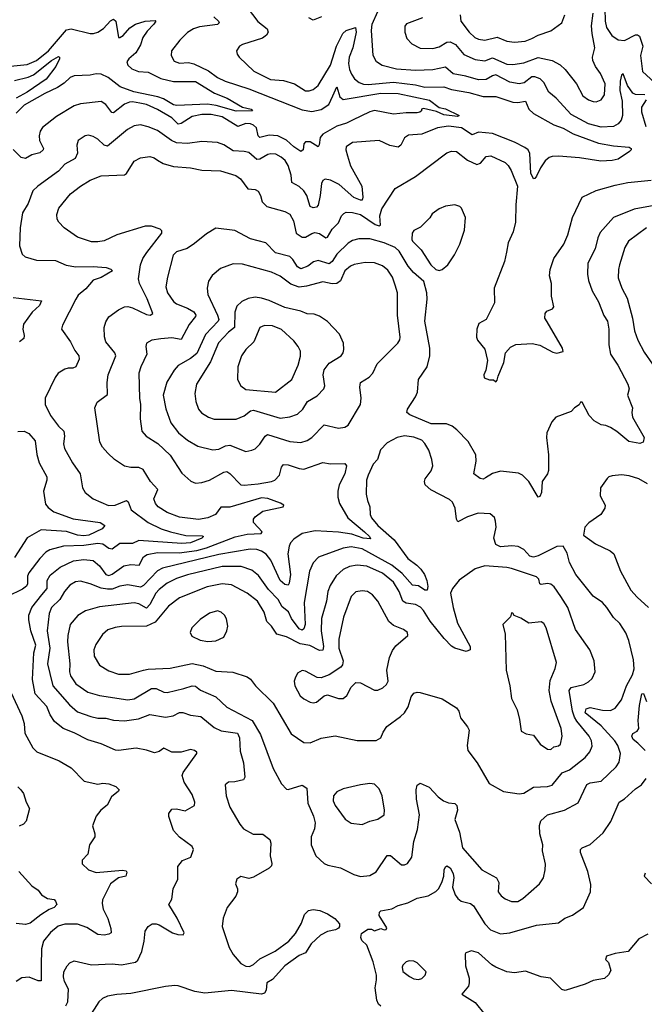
# Model space of a CAD drawing. Extents: x 1954678 to 2060275, y 904822 to 1016299.
# Tile 139 of 256: x 2038148 to 2042120, y 915319 to 921584. Entities that reach past the tile are written whole.
import ezdxf

# ---------------------------------------------------------------- set-up
doc = ezdxf.new("R2010")
doc.units = 0

msp = doc.modelspace()

# ---------------------------------------------------------------- linework, layer by layer
at = {"layer": '0CON20XD'}
for points in [[(2039595, 921661.2), (2039662.9, 921572.9), (2039722.5, 921525), (2039728.6, 921505), (2039716.9, 921485), (2039692.9, 921467.1), (2039565, 921426.7), (2039546.2, 921415), (2039527.5, 921385), (2039530, 921365), (2039544, 921345), (2039637.4, 921257.4), (2039743.2, 921203.2), (2039825, 921196.9), (2039895, 921175.5), (2039965, 921131.5), (2039988.9, 921131.1), (2040015, 921139.4), (2040045, 921164.2), (2040123.7, 921295), (2040161.9, 921415), (2040202, 921495), (2040225, 921514.1), (2040284.2, 921534.2), (2040287.9, 921505), (2040266.8, 921405), (2040242.8, 921345), (2040239.4, 921305), (2040246, 921266), (2040257.9, 921237.9), (2040278.1, 921208.1), (2040305.8, 921185), (2040335, 921174), (2040365, 921171.7), (2040525, 921187.4), (2040665, 921169.4), (2040725, 921154.1), (2040845, 921155.8), (2040895, 921138.7), (2041005, 921120.7), (2041095, 921095.7), (2041175.6, 921094.4), (2041285, 921058.9), (2041315, 921056.6), (2041365, 921065.5), (2041385.4, 921015), (2041415, 920988), (2041544.4, 920915), (2041605, 920892.8), (2041668.4, 920858.4), (2041828.3, 920798.3), (2041925, 920781.1), (2042025, 920773.8), (2042036.4, 920763.6), (2042036.7, 920755), (2042026.7, 920745), (2041955, 920697.3), (2041915, 920687.9), (2041844.3, 920684.3), (2041707.5, 920705), (2041575, 920715.8), (2041533.6, 920713.6), (2041515, 920706.7), (2041490, 920685), (2041459.1, 920640.9), (2041435, 920587.5), (2041425, 920572.5), (2041415, 920570.8), (2041398.3, 920608.3), (2041392.7, 920732.7), (2041382.5, 920755), (2041361.5, 920771.5), (2041295, 920804.8), (2041155, 920859), (2041065, 920869.2), (2041025, 920851.8), (2040958.1, 920895), (2040875, 920906), (2040805, 920895.3), (2040705, 920855.4), (2040621.2, 920848.8), (2040595, 920831.2), (2040571.4, 920785), (2040555, 920773.1), (2040502.6, 920782.6), (2040435, 920814.3), (2040265, 920802.5), (2040224, 920775), (2040222, 920755), (2040232.5, 920717.5), (2040250.8, 920655), (2040323.8, 920525), (2040330.3, 920455), (2040325, 920435.6), (2040314.3, 920435), (2040273.6, 920453.6), (2040180, 920535), (2040125, 920562.1), (2040090.5, 920569.5), (2040075, 920560), (2040067.3, 920542.7), (2040059.4, 920465), (2040045, 920403.8), (2040035, 920391.9), (2040015, 920386.9), (2039995, 920396), (2039973.6, 920465), (2039955.3, 920495), (2039925, 920522.7), (2039878.1, 920548.1), (2039874.5, 920595.5), (2039855.3, 920655.3), (2039837, 920687), (2039810.2, 920710.2), (2039777.4, 920727.4), (2039745, 920731.2), (2039725, 920726.9), (2039675, 920696.6), (2039655, 920695.4), (2039605, 920738.7), (2039575.9, 920745.9), (2039505, 920749.4), (2039445, 920787.3), (2039405, 920802.5), (2039305, 920809.5), (2039215, 920797.1), (2039145, 920800), (2039113.3, 920815), (2039025, 920879.2), (2038965, 920902.9), (2038915, 920914.5), (2038875, 920907.5), (2038832.9, 920885), (2038705, 920778.5), (2038685, 920784.5), (2038645, 920822.9), (2038615, 920841.1), (2038585, 920850), (2038565, 920845.6), (2038519.2, 920815), (2038511.9, 920785), (2038515.5, 920735), (2038499.8, 920700.2), (2038435, 920665.5), (2038395, 920620), (2038262.9, 920525), (2038231.9, 920495), (2038201.1, 920415), (2038164.7, 920355.3), (2038149.7, 920259.7)], [(2042123.3, 921105), (2042065, 921107.2), (2042047.1, 921117.1), (2042012.9, 921165), (2041985, 921238.8), (2041975, 921230), (2041966.3, 921193.7), (2041965, 921134.2), (2041980.5, 921065), (2041982.2, 920975), (2041972.9, 920945), (2041955, 920920.5), (2041925, 920904.5), (2041845, 920900.9), (2041765, 920920.9), (2041655, 920980.7), (2041560, 921085), (2041513.3, 921123.3), (2041482.1, 921185), (2041457, 921207), (2041425, 921220.8), (2041405, 921221.2), (2041357.1, 921182.9), (2041324, 921176), (2041265, 921185.8), (2041175, 921232.2), (2041155, 921227.3), (2041115, 921204.1), (2041065, 921201.4), (2040985.6, 921225.6), (2040905, 921239.3), (2040855, 921282.7), (2040775, 921264.6), (2040665, 921260), (2040545, 921269.5), (2040453, 921293), (2040417.5, 921315), (2040395.5, 921355), (2040385.3, 921514.7), (2040388.7, 921555), (2040425.2, 921635)], [(2040708.6, 921595), (2040607, 921557), (2040598, 921542), (2040597.1, 921505), (2040610, 921465), (2040640.9, 921430.9), (2040695, 921403.6), (2040775, 921400), (2040815, 921412.2), (2040865, 921441.8), (2040885, 921443.2), (2040918.8, 921425), (2040972, 921362), (2041045, 921330), (2041105, 921322.5), (2041155, 921340.8), (2041245, 921301.6), (2041285, 921298.2), (2041355, 921309.3), (2041445, 921343.3), (2041534.7, 921324.7), (2041586.1, 921296.1), (2041617.8, 921267.8), (2041689.4, 921175), (2041730.2, 921100.2), (2041765, 921074.5), (2041795, 921063.5), (2041815, 921061.5), (2041845, 921074.4), (2041867.5, 921105), (2041870.4, 921175), (2041841.5, 921241.5), (2041810, 921285), (2041792.2, 921325), (2041791.1, 921345), (2041805.5, 921405), (2041788, 921495), (2041785.2, 921545.2), (2041795.8, 921625)], [(2041869.8, 921655), (2041871.7, 921575), (2041880.5, 921535), (2041914.1, 921484.1), (2041955, 921455.4), (2041995, 921452.5), (2042065, 921487.9), (2042077.8, 921487.8), (2042089.2, 921479.2), (2042111.1, 921415), (2042096.4, 921355), (2042108.1, 921255), (2042185.2, 921185.2)], [(2038025, 921281.6), (2038195, 921298.6), (2038255, 921324.3), (2038331.6, 921385), (2038445, 921520.3), (2038475.7, 921525.7), (2038595, 921495.3), (2038616.2, 921495), (2038644.8, 921505.2), (2038681.2, 921528.8), (2038725, 921575.8), (2038745, 921588), (2038759.2, 921575), (2038775, 921470), (2038785, 921470), (2038805, 921484), (2038848.7, 921531.3), (2038884.8, 921555.2), (2038945, 921574.7), (2039008.8, 921578.8), (2039012.5, 921575), (2039000.8, 921555), (2038958.9, 921511.1), (2038930.3, 921469.7), (2038915.5, 921424.5), (2038886.7, 921373.3), (2038841.8, 921335), (2038829.6, 921315), (2038835.5, 921295), (2038861.8, 921271.8), (2038904, 921255), (2038965, 921249.4), (2039045, 921210.4), (2039125, 921190.2), (2039265, 921190.4), (2039387.2, 921117.2), (2039466.2, 921085), (2039565, 921028), (2039620, 921015), (2039627.5, 921005), (2039525, 921002.5), (2039398.2, 921038.2), (2039342.7, 921047.3), (2039147, 921037), (2039125, 921041.8), (2039061.2, 921081.2), (2039026.7, 921093.3), (2038874.3, 921124.3), (2038786.5, 921156.5), (2038710.9, 921215), (2038665, 921237.5), (2038635, 921240), (2038595, 921231.2), (2038493.2, 921226.8), (2038468.1, 921215), (2038430.2, 921179.8), (2038387.9, 921152.1), (2038306.7, 921115), (2038175, 921040.3), (2038125, 920990)], [(2039382.7, 921602.7), (2039412.5, 921575), (2039417, 921563), (2039405, 921553.5), (2039292.2, 921537.8), (2039253.3, 921525), (2039215, 921502), (2039167, 921453), (2039113.8, 921385), (2039111.2, 921355), (2039130.9, 921320.9), (2039165, 921307.1), (2039220.9, 921310.9), (2039255, 921302.5), (2039347.8, 921257.8), (2039405, 921216.1), (2039455, 921193.4), (2039605, 921143.8), (2039945, 921009.8), (2040005, 921000.7), (2040065, 921012.8), (2040113, 921045), (2040139.8, 921100.2), (2040165, 921156.2), (2040183.2, 921093.2), (2040205, 921075.2), (2040445, 921115.6), (2040555.8, 921114.2), (2040755, 921072.1), (2040815, 921026), (2040855, 921015.7), (2040942.5, 920975), (2040933, 920967), (2040845, 920979.2), (2040798.8, 920998.8), (2040715, 921018.8), (2040702.5, 921015), (2040702.5, 921005), (2040692.5, 920995), (2040675, 920990.5), (2040605, 920991), (2040525, 920982.5), (2040405, 921005.3), (2040375, 920997.5), (2040264.4, 920945), (2040225.8, 920925), (2040165, 920906.2), (2040075, 920856.5), (2040059.7, 920835), (2040052.6, 920787.4), (2040045, 920775.8), (2039995, 920806.8), (2039965, 920807.8), (2039955.4, 920794.6), (2039950, 920755), (2039935, 920745.4), (2039890.8, 920775), (2039845, 920818), (2039790, 920845), (2039735, 920850.2), (2039674.2, 920834.2), (2039664.1, 920845), (2039653.8, 920895), (2039635, 920913.8), (2039615, 920922.2), (2039585, 920923.9), (2039535, 920903.3), (2039435, 920965.7), (2039365, 920980.8), (2039305, 920981.4), (2039245, 920968.1), (2039175, 920922.5), (2039155, 920920), (2039115, 920959.2), (2039025, 921012.4), (2038955, 921043.9), (2038912.2, 921052.2), (2038865, 921062.1), (2038845, 921059.7), (2038815, 921045.4), (2038745, 920991.8), (2038733.5, 920993.5), (2038694.6, 921044.6), (2038665, 921062.9), (2038535, 921047.5), (2038495, 921035.5), (2038381.9, 920968.1), (2038292.8, 920897.2), (2038277.5, 920875), (2038270.8, 920845), (2038274.4, 920815), (2038298.9, 920765), (2038296.7, 920755), (2038275, 920737.1), (2038225, 920723.6), (2038185, 920701.5), (2038157.4, 920707.4), (2038105, 920758.1)], [(2040067, 921603), (2040015, 921581.2), (2039986.7, 921595)], [(2040948.2, 921615), (2040953.1, 921575), (2041007.3, 921505), (2041041.5, 921471.5), (2041065, 921459.2), (2041105, 921453.1), (2041185, 921472.3), (2041245, 921446.6), (2041295, 921440), (2041362.4, 921447.6), (2041405.7, 921464.3), (2041445, 921486.2), (2041526.8, 921513.2), (2041595.3, 921564.7), (2041615.4, 921615)], [(2038115, 921196.8), (2038201.4, 921218.6), (2038236.4, 921233.6), (2038349.2, 921325), (2038395, 921350), (2038401.2, 921345), (2038400, 921335), (2038376.9, 921285), (2038316.7, 921205), (2038195, 921122.9), (2038125, 921084.5)], [(2042132.6, 920902.6), (2042104.4, 920995), (2042105, 921027.1), (2042134.7, 921075)], [(2038440.9, 915309.1), (2038453.2, 915335), (2038457.3, 915415), (2038432.2, 915465), (2038425.7, 915495), (2038428, 915525), (2038448.8, 915565), (2038466, 915584), (2038495, 915596), (2038605, 915570), (2038735, 915576.5), (2038795, 915571.5), (2038885, 915586.9), (2038899.4, 915600.6), (2038923.5, 915655), (2038939.8, 915720.2), (2038944.6, 915785.4), (2038965.5, 915814.5), (2038989.4, 915830.6), (2039015, 915832.2), (2039035, 915825.5), (2039118.6, 915775), (2039153.4, 915763.4), (2039187.5, 915762.5), (2039194.2, 915775), (2039148.4, 915868.4), (2039096.2, 915955), (2039115, 915987.5), (2039124.4, 916055), (2039152.5, 916115), (2039153.2, 916196.8), (2039184, 916235), (2039236.7, 916255), (2039253.3, 916305), (2039243.9, 916323.9), (2039163.8, 916383.8), (2039125.8, 916425), (2039096.2, 916515), (2039096.1, 916533.9), (2039115, 916560), (2039145, 916562.2), (2039199.4, 916550.6), (2039258.8, 916585), (2039261.4, 916605), (2039245.6, 916655), (2039192.8, 916732.8), (2039181.9, 916775), (2039187.8, 916795), (2039274, 916915), (2039273.9, 916923.9), (2039260, 916935), (2039235, 916940), (2039175, 916922.9), (2039115, 916924.5), (2039065, 916948.8), (2039035, 916928), (2039005, 916919.2), (2038955, 916936.9), (2038889.3, 916949.3), (2038775, 916933.3), (2038756.4, 916936.4), (2038665, 916976.5), (2038581.5, 917001.5), (2038495, 917046.2), (2038425, 917073.6), (2038369.2, 917119.2), (2038341.9, 917161.9), (2038320, 917215), (2038246.9, 917295), (2038228.2, 917385), (2038236.5, 917555), (2038249.6, 917605), (2038219.2, 917695), (2038205.4, 917765), (2038205.4, 917795), (2038225.4, 917845), (2038288.4, 917925), (2038321.9, 917965), (2038323.1, 918015), (2038341.3, 918048.7), (2038405, 918100), (2038489, 918141), (2038555, 918150), (2038615, 918142.5), (2038655, 918108.9), (2038694.7, 918055), (2038715, 918048.1), (2038735, 918055.8), (2038810.4, 918109.6), (2038855, 918117.5), (2038906.4, 918113.6), (2038935, 918167.1), (2038958, 918182), (2039025, 918193.3), (2039162.9, 918192.9), (2039275, 918206.9), (2039335.9, 918224.1), (2039517.2, 918292.8), (2039595, 918309.6), (2039684.3, 918315.7), (2039688.9, 918325), (2039665, 918353.8), (2039635.5, 918385), (2039635.4, 918405), (2039645, 918421.5), (2039695, 918456.6), (2039822.5, 918485), (2039826.7, 918495), (2039807.2, 918507.2), (2039725, 918537.2), (2039685, 918542.4), (2039485, 918481.8), (2039426.8, 918483.2), (2039393.6, 918435), (2039345, 918413.6), (2039285, 918404.2), (2039165, 918418.2), (2039085, 918447.5), (2039028.9, 918485), (2039010.5, 918505), (2039001.5, 918535), (2039025.6, 918595), (2038980, 918645), (2038932.9, 918722.9), (2038905, 918733.8), (2038854.5, 918734.5), (2038815, 918744.2), (2038750.8, 918785), (2038708.6, 918825), (2038674.3, 918865), (2038658.1, 918895), (2038626, 919115), (2038640.3, 919149.7), (2038705, 919200), (2038703.5, 919275), (2038709.5, 919325), (2038758.9, 919445), (2038752.5, 919465), (2038695.6, 919535), (2038686.4, 919566.4), (2038685.5, 919625), (2038695, 919661.2), (2038715, 919692.9), (2038775, 919737.9), (2038815, 919757.9), (2038835, 919759.2), (2038865, 919751.1), (2038955, 919707.7), (2038977.5, 919705), (2038994.2, 919715), (2038958.7, 919808.7), (2038910.6, 919905), (2038903.1, 919935), (2038916.1, 920025), (2038931.8, 920065), (2038956.5, 920103.5), (2039050.6, 920225), (2039051.4, 920241.4), (2039041.9, 920251.9), (2038985, 920270), (2038945, 920270), (2038765.4, 920214.6), (2038685, 920177.1), (2038645, 920169.5), (2038605, 920171.1), (2038515, 920200), (2038429.7, 920259.7), (2038395.5, 920295.5), (2038385.8, 920315), (2038383.1, 920345), (2038396.9, 920385), (2038470.6, 920475), (2038535, 920525.6), (2038595, 920561.9), (2038665, 920590.6), (2038815, 920597.1), (2038827.5, 920605), (2038875.6, 920684.4), (2038915, 920705.7), (2038975, 920712.9), (2039003.3, 920705), (2039025, 920690), (2039059.2, 920669.2), (2039125, 920649.5), (2039235, 920641.5), (2039305, 920626.8), (2039425, 920622.9), (2039523, 920593), (2039551.1, 920571.1), (2039598.3, 920508.3), (2039645, 920502.5), (2039665, 920492), (2039679.4, 920465), (2039690, 920425), (2039718.6, 920395), (2039835, 920363.8), (2039865, 920346.7), (2039889.2, 920305), (2039905.3, 920225.3), (2039945, 920199.6), (2039965, 920200.4), (2040005, 920224.5), (2040025, 920229.6), (2040055, 920223.8), (2040095, 920195.5), (2040105, 920200), (2040135, 920250.5), (2040175, 920292.2), (2040195, 920335.7), (2040208.5, 920351.5), (2040225, 920359.1), (2040265, 920358), (2040315, 920344.2), (2040408.7, 920281.3), (2040435, 920272.1), (2040442.6, 920277.4), (2040437.9, 920335), (2040450.1, 920379.9), (2040535, 920508.8), (2040665, 920585.7), (2040865, 920736.5), (2040895, 920747.8), (2040925, 920744.4), (2040995, 920690.5), (2041055, 920663.5), (2041079.4, 920670.6), (2041115, 920712.5), (2041145, 920717.1), (2041235, 920675.6), (2041255, 920657.1), (2041274.4, 920625), (2041313.8, 920525), (2041302.5, 920405), (2041301.4, 920295), (2041286.9, 920235), (2041254.4, 920165), (2041244.4, 920105.6), (2041230.6, 920045), (2041165.8, 919875), (2041167.3, 919782.7), (2041115, 919676.7), (2041068.3, 919651.7), (2041056.2, 919615), (2041053, 919563), (2041060, 919545), (2041105, 919487.5), (2041122.9, 919415), (2041112.5, 919355), (2041100, 919325), (2041102.5, 919305), (2041135, 919293.3), (2041161.7, 919291.7), (2041175, 919280), (2041185, 919290), (2041190, 919315), (2041227.2, 919402.8), (2041238.1, 919465), (2041269.7, 919500.3), (2041303, 919517), (2041406.1, 919523.9), (2041455, 919512.5), (2041537.7, 919467.7), (2041565, 919462.5), (2041605, 919472.5), (2041599.2, 919495), (2041501.7, 919661.7), (2041487.1, 919685), (2041490, 919715), (2041501.3, 919728.7), (2041536.7, 919745), (2041543.9, 919756.1), (2041530, 919825), (2041529.2, 919905), (2041517.1, 919955), (2041521.4, 919995), (2041545.8, 920065), (2041609.2, 920155), (2041633.1, 920215), (2041664.6, 920325.4), (2041726.1, 920453.9), (2041815, 920496.7), (2041935, 920530), (2042015, 920548.5), (2042165, 920562.2)], [(2040815, 919988.8), (2040835, 919993.8), (2040871.2, 920025), (2040912.1, 920087.9), (2040946.2, 920155), (2040976, 920245), (2040982.5, 920325), (2040957.5, 920385), (2040946.1, 920396.1), (2040915, 920406.2), (2040855, 920396.7), (2040815, 920381.2), (2040770.8, 920349.2), (2040755.8, 920324.2), (2040697, 920263), (2040655, 920242.5), (2040643.6, 920226.4), (2040641.2, 920185), (2040646.2, 920175), (2040700.5, 920120.5), (2040762.5, 920025), (2040795, 919993.8), (2040815, 919988.8)], [(2042252.5, 920415), (2042055, 920379.2), (2041925, 920324.4), (2041840.6, 920229.4), (2041824.4, 920195), (2041808.8, 920125), (2041761.9, 920035), (2041758.9, 919965), (2041764.4, 919925), (2041789.1, 919859.1), (2041829.5, 919789.5), (2041862.8, 919702.8), (2041885.5, 919665.5), (2041895.6, 919615), (2041894.3, 919515.7), (2041904.4, 919455), (2041951.9, 919385), (2042015.7, 919265), (2042024, 919235), (2042013.8, 919195), (2042046.2, 919115), (2042042, 919085)], [(2038149.7, 920259.7), (2038145.6, 920145), (2038162.5, 920092.5), (2038183.3, 920075), (2038255, 920054.3), (2038375, 920051.9), (2038442.8, 920022.8), (2038505, 920011.5), (2038614.2, 920014.2), (2038696.9, 920006.9), (2038727.3, 919997.3), (2038737.5, 919985), (2038665, 919943.1), (2038615, 919927.1), (2038568.3, 919871.7), (2038519.8, 919830.2), (2038505, 919806), (2038419.1, 919640.9), (2038413.8, 919615), (2038470.6, 919535), (2038498.9, 919478.9), (2038524.3, 919445), (2038525.6, 919425), (2038503.8, 919375), (2038485, 919366.9), (2038455, 919367.8), (2038435, 919361.4), (2038392, 919335), (2038372.5, 919307.5), (2038310, 919175), (2038310, 919135), (2038344.4, 919065), (2038395, 918997.1), (2038427.5, 918965), (2038432.9, 918935), (2038426.9, 918885), (2038433.1, 918855), (2038483.1, 918765), (2038533.1, 918695), (2038548, 918605), (2038565, 918576.2), (2038615.8, 918535), (2038713, 918493), (2038754.7, 918494.7), (2038826.7, 918525), (2038836.9, 918516.9), (2038855.7, 918465), (2038965, 918384.6), (2039047.8, 918345), (2039106.3, 918326.3), (2039205, 918301.9), (2039309.2, 918299.2), (2039316.2, 918295), (2039305, 918284.6), (2039235, 918255.3), (2039178.4, 918251.6), (2038905, 918269.6), (2038865, 918250.7), (2038785, 918250.8), (2038735, 918215.5), (2038715, 918220.4), (2038676.1, 918246.1), (2038645, 918250.5), (2038555, 918238.2), (2038426.7, 918233.3), (2038339.5, 918210.5), (2038314.8, 918195.2), (2038275.2, 918154.8), (2038206.1, 918065), (2038196.5, 918043.5), (2038197.6, 917995), (2038191.1, 917978.9), (2038165, 917960.4), (2038070.8, 917915)], [(2042042, 919085), (2042046, 919055), (2042118.8, 918925), (2042113.6, 918896.4), (2042091.7, 918888.3), (2042021.1, 918901.1), (2041945, 918964.4), (2041905, 918990), (2041875, 919002.2), (2041845, 919005.8), (2041802.4, 919032.4), (2041770, 919065), (2041725, 919150), (2041715, 919150), (2041705, 919132.5), (2041676.1, 919113.9), (2041655, 919091.2), (2041556.7, 919055), (2041531.2, 919025), (2041501.2, 918955), (2041498, 918925), (2041510, 918815), (2041510, 918715), (2041504, 918695), (2041471.2, 918645), (2041465.7, 918575), (2041455, 918551.2), (2041445, 918546.7), (2041385.5, 918645.5), (2041346.2, 918685), (2041319.7, 918699.7), (2041205, 918712), (2041155, 918697.1), (2041110.7, 918669.3), (2041095, 918661.4), (2041075.6, 918665.6), (2041036, 918695), (2041051.1, 918775), (2041049.4, 918815), (2040999.3, 918899.3), (2040928, 918975), (2040897.8, 918997.8), (2040862.8, 919012.8), (2040765, 919013.2), (2040629.8, 919069.8), (2040610, 919085), (2040614, 919105), (2040666, 919185), (2040677.5, 919215), (2040684, 919295), (2040739.4, 919375), (2040755.7, 919445), (2040756.9, 919495), (2040725.4, 919665), (2040738.9, 919805), (2040736.4, 919846.4), (2040717.8, 919917.8), (2040652.9, 919975), (2040618.2, 920015), (2040560.1, 920110.1), (2040535.3, 920135.3), (2040465.8, 920165), (2040375, 920189.1), (2040305, 920190.4), (2040265, 920178.5), (2040237.7, 920162.3), (2040165, 920091.8), (2040134.4, 920045.6), (2040115, 920030.4), (2040045, 920052.5), (2040017, 920043), (2039979.4, 920015), (2039935, 919999.3), (2039915, 920011.5), (2039885, 920057.3), (2039865, 920076.2), (2039775, 920101.5), (2039713.4, 920163.4), (2039615, 920188.8), (2039515, 920241.8), (2039395, 920257.5), (2039335, 920220.8), (2039259.8, 920160.2), (2039212.4, 920127.6), (2039145, 920106.5), (2039124.3, 920085), (2039086.7, 919945), (2039076.7, 919885), (2039087.8, 919845), (2039125, 919791.9), (2039145.3, 919775.3), (2039215, 919747.9), (2039254.4, 919725), (2039268.8, 919705), (2039266.4, 919695), (2039226.4, 919643.6), (2039175, 919548.2), (2039115, 919558.8), (2039045, 919554.4), (2038987.5, 919545), (2038955, 919526.7), (2038950, 919505), (2038956.4, 919455), (2038917.5, 919375), (2038905.4, 919334.6), (2038910.4, 919175), (2038916.9, 919135), (2038914.4, 919045), (2038924.3, 918965), (2038952.5, 918935), (2039027.1, 918887.1), (2039103.7, 918813.7), (2039179.1, 918699.1), (2039237, 918647), (2039266.1, 918636.1), (2039305, 918639.2), (2039355, 918654.3), (2039445, 918705.5), (2039465, 918709.1), (2039485, 918696.5), (2039555, 918625.5), (2039575, 918621.8), (2039665, 918631.6), (2039750, 918645), (2039771.4, 918655), (2039800.5, 918685), (2039812.5, 918737.5), (2039826.4, 918753.6), (2039855, 918752.7), (2039925, 918727.7), (2039955, 918724.6), (2040075, 918767.1), (2040125, 918758.9), (2040215, 918759.2), (2040226.7, 918745), (2040216.5, 918695), (2040180.4, 918625), (2040172.1, 918585), (2040171.2, 918545), (2040181.8, 918505), (2040233.8, 918413.8), (2040341.2, 918325), (2040372.5, 918295), (2040378.3, 918281.7), (2040331.2, 918285), (2040259.6, 918309.6), (2040175, 918323.7), (2040027.8, 918332.2), (2039943.8, 918315), (2039890.9, 918279.1), (2039869.4, 918255), (2039860.9, 918235), (2039852.2, 918185), (2039869.5, 918055), (2039862, 917998), (2039855, 917985.8), (2039835, 917990.4), (2039805, 918015.5), (2039744.7, 918145), (2039715, 918182.5), (2039685, 918203.4), (2039655, 918212.9), (2039613.8, 918216.2), (2039415, 918180.2), (2039056, 918094), (2039023.6, 918076.4), (2038935, 917983.2), (2038915, 917973.2), (2038835, 917988.6), (2038785, 917979.7), (2038735, 917961.1), (2038705, 917960.3), (2038665, 917967.5), (2038595, 917995.4), (2038535, 918010.9), (2038503.3, 918006.7), (2038466.7, 917986.7), (2038433.2, 917946.8), (2038403.8, 917895), (2038350, 917845), (2038335.3, 917805), (2038323.2, 917695), (2038338.5, 917585), (2038324.7, 917485), (2038338.8, 917425), (2038358.9, 917345), (2038465, 917224.6), (2038515, 917180.4), (2038600.6, 917150.6), (2038645, 917139.1), (2038695, 917138.9), (2038745, 917126.2), (2038815, 917122.9), (2038904.1, 917135.9), (2038975, 917162.5), (2039075, 917146.8), (2039124.7, 917155.3), (2039165, 917175.5), (2039185, 917176.4), (2039235, 917160), (2039300, 917150), (2039385, 917081.1), (2039428.5, 917058.5), (2039532, 917045), (2039544.6, 917015), (2039549.8, 916929.8), (2039571.5, 916855), (2039579.4, 916765), (2039571.4, 916748.6), (2039515.7, 916735.7), (2039475, 916731.9), (2039454.4, 916715), (2039460.6, 916645), (2039483.8, 916573.8), (2039547.5, 916465), (2039571.2, 916435), (2039632.1, 916402.1), (2039695, 916402.5), (2039738.7, 916368.7), (2039745.7, 916344.3), (2039740, 916265), (2039751.4, 916215), (2039748.5, 916201.5), (2039734, 916185), (2039635, 916129.2), (2039605, 916120), (2039555, 916132.9), (2039528, 916115), (2039520.8, 916085), (2039533.3, 916055), (2039533.3, 916035), (2039522.3, 916007.7), (2039468, 915935), (2039442.1, 915867.9), (2039434.4, 915815), (2039480.7, 915680.7), (2039505, 915636.7), (2039555, 915579.2), (2039585, 915561.4), (2039609.1, 915560.9), (2039635, 915572.9), (2039675, 915608.1), (2039772.8, 915657.2), (2039858.7, 915721.3), (2039900.9, 915769.1), (2039940, 915835), (2039958.8, 915891.2), (2039985, 915916.2), (2040015, 915922), (2040057.3, 915917.3), (2040105.9, 915895.9), (2040152.5, 915865), (2040181.7, 915831.7), (2040182.5, 915815), (2040175, 915803.3), (2040157, 915793), (2040105, 915783.1), (2040061.3, 915758.7), (2040001.2, 915705), (2039965, 915647.5), (2039925, 915630), (2039835, 915563.8), (2039755, 915476.7), (2039720, 915455), (2039715, 915410), (2039705, 915390), (2039685, 915384.2), (2039495, 915408.1), (2039325, 915390.6), (2039261.1, 915401.1), (2039155, 915437.5), (2039135, 915438.6), (2039075, 915433.1), (2038855, 915388.2), (2038765, 915382.5), (2038705, 915370.6), (2038675, 915355.6), (2038651.9, 915335), (2038524.1, 915135.9)], [(2042135, 920260), (2042020, 920175), (2041996.3, 920133.7), (2041963.6, 920025), (2041956.4, 919995), (2041955, 919942.5), (2041976.4, 919875), (2042011.7, 919811.7), (2042044.6, 919685), (2042057.9, 919605), (2042078.8, 919545), (2042119.1, 919469.1), (2042225.3, 919315.3)], [(2039585, 918836.7), (2039625, 918844.4), (2039645, 918854.3), (2039675, 918882.9), (2039708.9, 918935), (2039723.3, 918945), (2039865, 918899.7), (2039935, 918894.6), (2039975, 918907.1), (2040004.7, 918925.3), (2040085, 919006.9), (2040175, 918984.2), (2040215, 918990.8), (2040236, 919005), (2040315.7, 919135), (2040320.5, 919175), (2040311.5, 919245), (2040314.6, 919275.4), (2040371.2, 919308.8), (2040394.2, 919335.8), (2040422, 919395), (2040552.5, 919525), (2040565, 919546.7), (2040568.5, 919565), (2040549.6, 919705), (2040549.6, 919845), (2040534.7, 919894.7), (2040518.8, 919945), (2040489.6, 919989.6), (2040455, 920018.2), (2040405, 920036.8), (2040345, 920038.8), (2040275, 920025.3), (2040251.9, 920015), (2040216.2, 919985), (2040187.8, 919922.2), (2040165.5, 919904.5), (2040135, 919903.2), (2040075, 919915.4), (2039971.7, 919888.3), (2039925, 919882.8), (2039872, 919902), (2039805, 919952.7), (2039748.5, 919978.5), (2039565, 920027.5), (2039505, 920030), (2039425, 920000.8), (2039372.8, 919957.2), (2039348.7, 919921.3), (2039340.5, 919875), (2039343.5, 919835), (2039405, 919702.9), (2039413.6, 919676.4), (2039409.1, 919665), (2039329.1, 919580.9), (2039275, 919459.6), (2039235, 919428.9), (2039155.3, 919384.7), (2039129.4, 919355), (2039082.7, 919277.3), (2039060.4, 919195), (2039078, 919108), (2039108.7, 919018.7), (2039158.5, 918955), (2039215, 918908.5), (2039280.8, 918870.8), (2039375, 918847.9), (2039415, 918852.3), (2039457, 918873), (2039485, 918876.2), (2039585, 918836.7)], [(2038105, 919817.1), (2038285.7, 919795.7), (2038274.4, 919765), (2038226.4, 919723.6), (2038172.7, 919647.3), (2038166.5, 919615), (2038175.6, 919575), (2038174, 919555), (2038145.4, 919534.6)], [(2039525, 919043.3), (2039575, 919064.5), (2039615.7, 919094.3), (2039635, 919098.6), (2039805, 919049.6), (2039865, 919056.2), (2039915, 919073.8), (2039948.8, 919105), (2039978.1, 919155), (2040039.3, 919190.7), (2040082.5, 919235), (2040088.1, 919255), (2040077.1, 919325), (2040085, 919355.8), (2040115, 919397.8), (2040192.5, 919445), (2040205.5, 919464.5), (2040209.4, 919485), (2040206.3, 919526.3), (2040182.2, 919582.2), (2040104.4, 919664.4), (2040055, 919697.5), (2040020.9, 919710.9), (2039975, 919711.5), (2039935, 919729.1), (2039835, 919752.1), (2039735, 919797.1), (2039685, 919812.5), (2039645, 919817.5), (2039600.2, 919809.8), (2039559.4, 919790.6), (2039528.8, 919761.2), (2039516.7, 919723.3), (2039513.9, 919625), (2039476.1, 919595), (2039412.1, 919527.9), (2039362, 919408), (2039272.5, 919265), (2039261.1, 919205), (2039268.6, 919155), (2039285.8, 919105), (2039303.6, 919083.6), (2039348.8, 919055), (2039385, 919043.3), (2039525, 919043.3)], [(2039775, 919214.4), (2039878.5, 919295), (2039917.7, 919385), (2039933, 919443), (2039933.1, 919475), (2039919.4, 919505), (2039891.7, 919541.7), (2039812.1, 919612.1), (2039755, 919635.4), (2039705, 919638.6), (2039674.2, 919625), (2039636.7, 919535), (2039586.9, 919485), (2039558.1, 919445), (2039535.7, 919375), (2039532.5, 919295), (2039555, 919253.8), (2039585, 919231.9), (2039775, 919214.4)], [(2038135, 918963.1), (2038175, 918965.5), (2038205, 918951.4), (2038245.6, 918905), (2038256.6, 918816.6), (2038271.5, 918765), (2038320.5, 918675), (2038320, 918655), (2038299.1, 918585), (2038311.2, 918501.2), (2038329.3, 918479.3), (2038365, 918452.7), (2038487.9, 918407.9), (2038658.8, 918385), (2038688.8, 918365), (2038671.2, 918345), (2038586.5, 918305), (2038555, 918299), (2038515, 918304.5), (2038445, 918328.4), (2038285, 918337.8), (2038195, 918287.5), (2038115, 918162.2)], [(2041275, 915973.3), (2041315, 915974.5), (2041348.3, 915991.7), (2041453.2, 916086.8), (2041478.6, 916125), (2041490.6, 916175), (2041492.1, 916212.1), (2041472.9, 916295), (2041475.6, 916335), (2041456.5, 916405), (2041453.6, 916456.4), (2041462.8, 916487.2), (2041505, 916525.6), (2041613.8, 916555), (2041699.1, 916600.9), (2041755, 916716.9), (2041775, 916728.2), (2041845, 916738.1), (2041940.5, 916829.5), (2041960.2, 916859.8), (2041968.8, 916915), (2041951.3, 916965), (2041933.3, 916995), (2041845, 917091.6), (2041745, 917173.5), (2041751.5, 917198.5), (2041776.9, 917206.9), (2041855, 917190.8), (2041905, 917188.1), (2041935.4, 917204.6), (2041975, 917256), (2042006.1, 917345), (2042046.2, 917415), (2042055.9, 917454.1), (2042051.8, 917511.8), (2042020.9, 917635), (2042002.6, 917682.6), (2041965, 917741.2), (2041925, 917780), (2041883, 917843), (2041853.8, 917875), (2041795, 917916.2), (2041685, 918054.2), (2041645, 918130), (2041629.1, 918189.1), (2041603.8, 918233.8), (2041565, 918232.5), (2041446.3, 918173.7), (2041415, 918164.2), (2041391.4, 918171.4), (2041354.1, 918214.1), (2041318.1, 918231.9), (2041277.4, 918237.4), (2041205, 918229.8), (2041176.6, 918245), (2041162.9, 918285), (2041178.5, 918355), (2041174.3, 918394.3), (2041167.3, 918417.3), (2041139.5, 918439.5), (2041064.1, 918444.1), (2040995, 918421.1), (2040935, 918390), (2040925.6, 918405.6), (2040918.2, 918475), (2040901.4, 918515), (2040881.2, 918531.2), (2040761.7, 918591.7), (2040727.1, 918625), (2040722.5, 918645), (2040727.2, 918662.8), (2040765.4, 918714.6), (2040774.4, 918745.6), (2040768.9, 918785), (2040748.9, 918845), (2040725, 918888), (2040705, 918908.9), (2040655, 918928.2), (2040595, 918935.4), (2040548.8, 918925), (2040485, 918892.5), (2040443.3, 918846.7), (2040423.6, 918786.4), (2040395, 918756), (2040364.4, 918685), (2040352.5, 918655), (2040351.1, 918565), (2040358.8, 918525), (2040375.4, 918485), (2040377.1, 918435), (2040384.6, 918415), (2040425, 918366.7), (2040530.4, 918275), (2040616.8, 918155), (2040674, 918114), (2040698.7, 918088.7), (2040723.1, 918053.1), (2040738.1, 918015), (2040742.9, 917977.1), (2040739.2, 917955), (2040725, 917954.6), (2040685, 917982.7), (2040645, 917986.5), (2040580, 918060), (2040515, 918113), (2040325, 918217.5), (2040255, 918229), (2040205, 918222.3), (2040048.8, 918165), (2040015, 918127.5), (2039990.9, 918075), (2039956.4, 917875), (2039963.5, 917735), (2039955, 917708.1), (2039945, 917698.8), (2039925, 917707.5), (2039876.9, 917775), (2039856.3, 917816.3), (2039817.6, 917847.6), (2039791.3, 917895), (2039729.5, 917959.5), (2039667.1, 918047.1), (2039625, 918080.8), (2039555.3, 918105.3), (2039435, 918104.8), (2039215, 918052.2), (2039145, 918029.2), (2039085, 917998.8), (2039035, 917958.9), (2039013.6, 917935), (2038975.9, 917864.1), (2038955, 917840.8), (2038905, 917866.9), (2038875, 917872.8), (2038655, 917847.5), (2038566.7, 917823.3), (2038517.9, 917792.1), (2038469.4, 917735), (2038453.5, 917666.5), (2038452.3, 917625), (2038466, 917486), (2038463.8, 917435), (2038469.8, 917409.8), (2038505, 917358.5), (2038582, 917305), (2038655, 917283.8), (2038835, 917257.3), (2038875, 917263.1), (2038985, 917328.4), (2039015, 917328), (2039065, 917305.4), (2039085, 917302.7), (2039190.8, 917329.2), (2039245.4, 917345.4), (2039265, 917343.6), (2039298.6, 917318.6), (2039395.6, 917275), (2039465, 917210), (2039626.7, 917125), (2039679.2, 917035), (2039760.7, 916820.7), (2039813, 916723), (2039845, 916688.8), (2039855, 916686), (2039944.4, 916714.4), (2039972.9, 916695), (2039979.3, 916599.3), (2040015.9, 916515.9), (2040026.2, 916475), (2040021.8, 916435), (2040001.1, 916385), (2040001.4, 916335), (2040030.8, 916265), (2040084.6, 916214.6), (2040107.5, 916205), (2040188.1, 916188.1), (2040273.8, 916145), (2040315, 916133.3), (2040375, 916140), (2040415, 916161.9), (2040485, 916266), (2040505.5, 916265.5), (2040575, 916206), (2040595, 916206), (2040613.3, 916215), (2040641.2, 916255), (2040654.4, 916355), (2040678.6, 916431.4), (2040690.5, 916525), (2040670.8, 916625), (2040668.5, 916685), (2040675, 916713.3), (2040693.9, 916726.1), (2040751.3, 916701.3), (2040809.4, 916639.4), (2040843, 916613), (2040875, 916601.9), (2040915, 916597.5), (2040928.8, 916585), (2040932.5, 916555), (2040915.8, 916495), (2040945.4, 916415.4), (2040965, 916314), (2041087.1, 916175), (2041180, 916125), (2041194.4, 916095), (2041191.1, 916035), (2041209.3, 916009.3), (2041235, 915990), (2041275, 915973.3)], [(2042139.8, 918629.8), (2042085, 918662.7), (2042025, 918681.1), (2041975, 918687.8), (2041915, 918680.8), (2041895, 918675.8), (2041883.8, 918665), (2041841.2, 918605), (2041840, 918555), (2041871.2, 918495), (2041870, 918475), (2041844, 918435), (2041768.2, 918381.8), (2041742.5, 918355), (2041733.9, 918303.9), (2041808.9, 918248.9), (2041904, 918205), (2041925.9, 918185.9), (2041969.5, 918075), (2042034.8, 917954.8), (2042075, 917909.4), (2042146, 917845)], [(2041325, 916659.4), (2041355, 916661.9), (2041415, 916701.2), (2041505, 916705.6), (2041535, 916714.2), (2041597.4, 916792.6), (2041645, 916810.4), (2041745, 916888.9), (2041774.4, 916925), (2041788, 916962), (2041784.6, 916995), (2041770.4, 917025), (2041691.4, 917121.4), (2041677.1, 917147.1), (2041664, 917185), (2041641.9, 917315), (2041655, 917335.3), (2041735.3, 917354.7), (2041765, 917370.6), (2041787.8, 917392.2), (2041806.9, 917435), (2041801.4, 917505), (2041773.1, 917575), (2041683.1, 917703.1), (2041633.3, 917845), (2041589.2, 917915), (2041546.7, 917975), (2041525, 917992.9), (2041505, 917997.1), (2041465, 917990), (2041455.6, 917995.6), (2041448.9, 918025), (2041435, 918039.1), (2041275, 918091.5), (2041245, 918099.2), (2041105, 918108.5), (2041045, 918090), (2040942.8, 918017.2), (2040901.1, 917965), (2040888.5, 917935), (2040904.6, 917845), (2040932.5, 917745), (2041011.9, 917595), (2041012.5, 917575), (2040986.4, 917563.6), (2040915, 917584.6), (2040895, 917598.2), (2040846.8, 917646.8), (2040757.3, 917757.3), (2040716.5, 917825), (2040696.8, 917846.8), (2040665, 917863.9), (2040605, 917871.8), (2040583.7, 917883.7), (2040562.2, 917945), (2040525.3, 918005), (2040455, 918063.5), (2040355, 918107.6), (2040295, 918113.3), (2040245, 918104.7), (2040205, 918085.3), (2040160.8, 918045), (2040121.3, 917985), (2040108, 917945), (2040100, 917885), (2040067.7, 917775), (2040065.3, 917695), (2040080.8, 917595), (2040075, 917572.2), (2040055, 917571.5), (2039992, 917602), (2039932.5, 917612.5), (2039845, 917657.5), (2039783.5, 917673.5), (2039749.1, 917725), (2039718.9, 917755), (2039702.9, 917815), (2039660, 917885), (2039595.2, 917935.2), (2039495, 917987.7), (2039435, 917994.6), (2039340, 917975), (2039164.3, 917905), (2039095, 917852.7), (2039008.9, 917751.1), (2038955, 917724.5), (2038795, 917723.5), (2038755, 917717.3), (2038708.9, 917701.1), (2038675, 917673.1), (2038632.4, 917607.6), (2038618.9, 917575), (2038621.1, 917535), (2038655, 917477.5), (2038715, 917441.5), (2038775, 917420), (2038845, 917419.6), (2038934.7, 917445.3), (2038965, 917452), (2039105, 917457.9), (2039245, 917488.4), (2039313.6, 917473.6), (2039395, 917438.2), (2039502.4, 917432.4), (2039595, 917402), (2039615, 917388), (2039646.4, 917346.4), (2039760, 917235), (2039875, 917040), (2039955, 916984.4), (2039995, 916983.3), (2040065, 917013.1), (2040155, 917028.2), (2040295, 916998.9), (2040415, 916998.6), (2040444, 917015), (2040458.8, 917051.2), (2040482.5, 917087.5), (2040570.5, 917149.5), (2040595.5, 917174.5), (2040618.7, 917211.3), (2040637.1, 917275), (2040655, 917298.8), (2040675, 917306.2), (2040695, 917303.3), (2040835, 917264), (2040926.2, 917205), (2040940, 917185), (2040951.7, 917141.7), (2040995.7, 917085.7), (2041005.9, 917064.1), (2040994.2, 916965), (2040997.5, 916935), (2041056.3, 916856.3), (2041134.2, 916725), (2041225, 916674.2), (2041325, 916659.4)], [(2040015, 917237.5), (2040035, 917242.5), (2040085, 917282), (2040105, 917288.6), (2040175, 917264.4), (2040205.4, 917264.6), (2040228.6, 917285), (2040255, 917338), (2040285, 917366), (2040315, 917365.8), (2040405, 917318.8), (2040425, 917317.1), (2040456.3, 917333.7), (2040481.1, 917355), (2040491.5, 917375), (2040482.7, 917445), (2040500, 917525), (2040519.1, 917570.9), (2040540.2, 917599.8), (2040616.2, 917665), (2040613.3, 917685), (2040588.8, 917705), (2040525, 917729.4), (2040495, 917754.4), (2040425.4, 917885), (2040390.6, 917925), (2040358.8, 917945), (2040325, 917949.5), (2040285, 917942.9), (2040255.4, 917914.6), (2040206.8, 917783.2), (2040177.5, 917642.5), (2040178.4, 917585), (2040204.6, 917505), (2040201.5, 917478.5), (2040190.8, 917465), (2040115.3, 917414.7), (2040065, 917395.6), (2040039.1, 917399.1), (2039965, 917438.6), (2039945, 917442.9), (2039915, 917426), (2039899.2, 917395), (2039894.2, 917375), (2039898.6, 917345), (2039932.3, 917282.3), (2039955, 917262.2), (2039995, 917241.4), (2040015, 917237.5)], [(2039345, 917628.1), (2039395, 917632.5), (2039445, 917656.2), (2039465.8, 917695), (2039472, 917725), (2039462.4, 917772.4), (2039450.8, 917795), (2039430, 917815), (2039405, 917822.5), (2039355, 917808.5), (2039295, 917768.6), (2039242.5, 917715), (2039231.4, 917685), (2039242.6, 917662.6), (2039295, 917636.9), (2039345, 917628.1)], [(2041525, 916941.5), (2041545, 916956.7), (2041575, 916964.3), (2041586.4, 916973.6), (2041598.9, 917025), (2041591.5, 917075), (2041527.3, 917247.3), (2041515.4, 917315), (2041520.9, 917379.1), (2041554.2, 917455), (2041560.8, 917495), (2041495.8, 917715), (2041481.7, 917741.7), (2041463.6, 917753.6), (2041385, 917744), (2041335, 917776), (2041293, 917793), (2041285, 917807.5), (2041275, 917810), (2041270, 917785), (2041221.2, 917735), (2041236.2, 917675), (2041241.4, 917445), (2041266, 917345), (2041276, 917265), (2041312.1, 917192.1), (2041327.5, 917132.5), (2041337, 917057), (2041369.5, 917039.5), (2041415, 917030.8), (2041458, 916975), (2041505, 916942.9), (2041525, 916941.5)], [(2038091.3, 917305), (2038162.2, 917155), (2038175.5, 917105), (2038180.6, 917045), (2038230.2, 916950.2), (2038256.6, 916926.6), (2038398.1, 916868.1), (2038475, 916824.4), (2038558.5, 916738.5), (2038645, 916719.4), (2038675.5, 916725.5), (2038715, 916722.9), (2038760, 916705), (2038780, 916685), (2038776.2, 916675), (2038731.3, 916638.7), (2038704.5, 916585.5), (2038664.3, 916555), (2038633.5, 916516.5), (2038610, 916455), (2038626, 916405), (2038626.2, 916385), (2038591.2, 916335), (2038580, 916275), (2038545, 916237.5), (2038545, 916212.5), (2038585.6, 916175.6), (2038635, 916157.3), (2038802.4, 916172.4), (2038825, 916168), (2038829.5, 916159.5), (2038823.3, 916135), (2038775, 916123.8), (2038725, 916086.2), (2038674.4, 915985), (2038671.3, 915961.3), (2038678.1, 915925), (2038708.5, 915865), (2038727.5, 915802.5), (2038729.2, 915775), (2038715.3, 915764.7), (2038685, 915758.5), (2038645, 915762.9), (2038575, 915808.5), (2038515, 915828.8), (2038435, 915828.8), (2038392.4, 915817.6), (2038342.7, 915777.3), (2038298.8, 915721.2), (2038286.7, 915673.3), (2038284.7, 915565), (2038285, 915468.8), (2038265, 915468.5), (2038207.9, 915492.1), (2038162.2, 915487.8), (2038125.4, 915464.6)], [(2042125.2, 916935.2), (2042079.3, 916980.7), (2042050, 917005), (2042040, 917025), (2042047.9, 917042.1), (2042075, 917058), (2042085.5, 917074.5), (2042081.8, 917125), (2042089.1, 917220.9), (2042105, 917293.8), (2042115, 917296.2), (2042134.6, 917245)], [(2040445, 915307.5), (2040429.7, 915319.7), (2040420, 915345), (2040408, 915425), (2040418, 915475), (2040417.5, 915505), (2040395, 915590), (2040356.1, 915696.1), (2040323.3, 915725), (2040316.7, 915745), (2040320.7, 915769.3), (2040361.7, 915798.3), (2040385, 915796.7), (2040405, 915787.5), (2040445, 915802.5), (2040465, 915792.5), (2040477.5, 915795), (2040482.5, 915805), (2040432.9, 915885), (2040436, 915905), (2040445.6, 915914.4), (2040514.1, 915925.9), (2040555, 915947.5), (2040615.5, 915964.5), (2040674.6, 915995.4), (2040745, 916010.6), (2040795, 916036.4), (2040812.1, 916055), (2040833.3, 916095), (2040845.4, 916135), (2040848.1, 916175), (2040855, 916193.3), (2040865, 916201.2), (2040885, 916188.6), (2040905, 916151.2), (2040908.8, 916125), (2040900, 916065), (2040917, 916017), (2040933.4, 915993.4), (2040955, 915976.5), (2041015, 915960), (2041035, 915946.9), (2041105, 915831.4), (2041142.3, 915792.3), (2041205, 915767.7), (2041265.3, 915774.7), (2041435, 915821.9), (2041575, 915838), (2041615, 915867.5), (2041663.2, 915886.8), (2041734.4, 915935.6), (2041777.1, 916035), (2041781.2, 916081.2), (2041760.6, 916165), (2041714, 916285), (2041713.8, 916305), (2041724.1, 916315.9), (2041775, 916335.7), (2041859.7, 916410.3), (2041908.3, 916481.7), (2041961.2, 916605), (2041995, 916626), (2042065, 916690), (2042102.9, 916715), (2042133.2, 916756.8)], [(2038135, 916702.5), (2038154, 916685)], [(2038154, 916685), (2038170.7, 916660.7), (2038188, 916605), (2038210, 916565), (2038189.2, 916485), (2038172, 916465), (2038145, 916452.2)], [(2040325, 916464.3), (2040374.5, 916485.5), (2040425, 916497.8), (2040465.7, 916525), (2040468.9, 916555), (2040454, 916645), (2040435, 916690), (2040405, 916720), (2040375, 916724.2), (2040315, 916715.6), (2040205, 916690.4), (2040165, 916671.9), (2040143.3, 916645), (2040141.1, 916615), (2040153.5, 916585), (2040216.8, 916496.8), (2040255, 916472), (2040325, 916464.3)], [(2038142.5, 916165), (2038225, 916074.2), (2038266, 916045), (2038286.2, 916015), (2038325, 915992.9), (2038366, 915986), (2038376.1, 915976.1), (2038383.3, 915955), (2038366.7, 915935), (2038335, 915922.2), (2038281.7, 915888.3), (2038215, 915834.7), (2038185, 915827.3), (2038125, 915832.9)], [(2042126.1, 916153.9), (2042120, 916135), (2042166.2, 916085)], [(2042142.5, 915765), (2042085, 915736.7), (2042017.5, 915655), (2041935, 915643.3), (2041880, 915625), (2041873.3, 915605), (2041893.3, 915585), (2041906.7, 915535), (2041893, 915507), (2041867, 915483), (2041795, 915470), (2041745, 915446.7), (2041617, 915407), (2041595, 915413.3), (2041523.8, 915486.2), (2041463.3, 915493.3), (2041365, 915530.8), (2041295, 915520), (2041245, 915525.8), (2041175, 915555.5), (2041150.3, 915570.3), (2041065, 915646.4), (2041020.3, 915659.7), (2040985, 915646.7), (2040981.2, 915638.8), (2040983.8, 915565), (2041005.4, 915485), (2041006.7, 915455), (2041003.1, 915435), (2040958.8, 915385), (2041045, 915331.4), (2041105.5, 915255.5)], [(2040685, 915476.7), (2040705, 915483.8), (2040726.7, 915505), (2040733.3, 915525), (2040675, 915583.3), (2040654, 915594), (2040623.9, 915596.1), (2040605, 915590), (2040585, 915567.5), (2040580, 915555), (2040585, 915527.5), (2040625.9, 915495.9), (2040655, 915482), (2040685, 915476.7)]]:
    msp.add_lwpolyline(points, dxfattribs=at)

doc.saveas('drawing.dxf')
